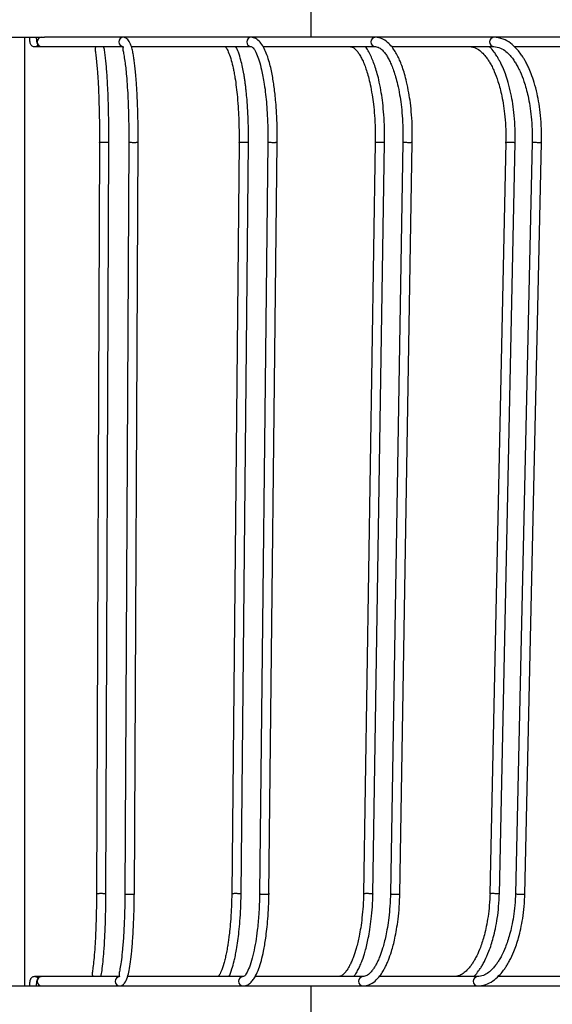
# Model space of a CAD drawing. Header units: millimetres. Extents: x 66 to 110, y 138 to 275.
# Tile 13 of 23: x 97.55 to 103.22, y 147.33 to 157.81. Entities that reach past the tile are written whole.
import ezdxf

# ---------------------------------------------------------------- set-up
doc = ezdxf.new("R2010")
doc.units = ezdxf.units.MM

msp = doc.modelspace()

# ---------------------------------------------------------------- linework, layer by layer
at = {"color": 7, "linetype": 'Continuous', "lineweight": 25}
for p, q in [((100.65335, 157.6227), (100.65335, 158.3727)), ((97.42772, 157.6227), (97.81324, 157.6227)), ((97.60337, 147.5227), (97.60337, 157.6227)), ((98.65574, 157.6227), (97.81324, 157.6227)), ((100.01542, 157.6227), (98.65574, 157.6227)), ((101.33665, 157.6227), (100.01542, 157.6227)), ((102.5994, 157.6227), (101.33665, 157.6227)), ((103.78454, 157.6227), (102.5994, 157.6227)), ((97.70572, 157.52279), (97.70871, 157.5227)), ((97.70871, 157.5227), (97.78404, 157.5227)), ((97.78404, 157.5227), (98.65574, 157.5227)), ((98.73755, 157.5227), (100.01542, 157.5227)), ((100.14151, 157.5227), (101.33665, 157.5227)), ((101.51067, 157.5227), (102.5994, 157.5227)), ((102.81677, 157.5227), (103.78454, 157.5227)), ((98.39825, 156.50318), (98.36767, 148.50318)), ((98.46767, 148.50271), (98.49825, 156.50271)), ((98.71048, 156.50326), (98.6701, 148.50326)), ((98.7701, 148.50264), (98.81048, 156.50264)), ((99.88497, 156.50354), (99.80751, 148.50354)), ((99.9075, 148.50236), (99.98497, 156.50236)), ((100.19128, 156.50361), (100.10421, 148.50361)), ((100.2042, 148.50228), (100.29127, 156.50228)), ((101.33447, 156.50389), (101.21129, 148.50389)), ((101.31128, 148.50201), (101.43445, 156.50201)), ((101.63021, 156.50396), (101.49776, 148.50396)), ((101.59774, 148.50193), (101.73019, 156.50193)), ((102.72476, 156.50423), (102.55775, 148.50423)), ((102.65772, 148.50167), (102.82473, 156.50167)), ((103.00546, 156.50429), (102.82964, 148.50429)), ((102.9296, 148.5016), (103.10542, 156.50161)), ((97.78404, 147.6227), (97.70871, 147.6227)), ((98.61536, 147.6227), (97.78404, 147.6227)), ((99.92834, 147.6227), (98.69873, 147.6227)), ((101.2042, 147.6227), (100.05665, 147.6227)), ((102.42358, 147.6227), (101.3777, 147.6227)), ((103.56801, 147.6227), (102.64173, 147.6227)), ((97.42772, 147.5227), (97.81325, 147.5227)), ((97.81325, 147.5227), (98.61536, 147.5227)), ((98.61536, 147.5227), (99.92834, 147.5227)), ((99.92834, 147.5227), (101.2042, 147.5227)), ((100.65411, 146.7727), (100.65411, 147.5227)), ((101.2042, 147.5227), (102.42358, 147.5227)), ((102.42358, 147.5227), (103.56801, 147.5227))]:
    msp.add_line(p, q, dxfattribs=at)
for centre, radius, start, end in [((97.70868, 157.5725), 0.0498, 270.030107, 319.461634), ((97.78426, 157.5727), 0.05, 90.255571, 269.744429), ((98.65597, 157.5727), 0.05, 90.257898, 268.899302), ((100.01649, 157.5727), 0.05002, 91.22206, 268.101405), ((101.3392, 157.57269), 0.05008, 92.92623, 266.569116), ((102.60415, 157.57269), 0.05024, 95.425252, 264.179015), ((97.70869, 147.57293), 0.04977, 41.007843, 90.475154), ((97.78426, 147.5727), 0.05, 90.255571, 269.744429), ((98.61559, 147.57271), 0.05, 91.13024, 269.742021), ((99.92941, 147.57271), 0.05002, 91.88512, 268.778115), ((101.20675, 147.57272), 0.05008, 93.433622, 267.073685), ((102.42833, 147.57272), 0.05024, 95.830367, 264.574211)]:
    msp.add_arc(centre, radius, start, end, dxfattribs=at)
for points, knots in [([(97.6519, 157.6227), (97.65199, 157.61984), (97.65248, 157.60368), (97.65444, 157.5839), (97.65686, 157.5672), (97.66181, 157.55175), (97.67157, 157.53761), (97.68513, 157.52742), (97.69857, 157.52308), (97.70667, 157.52278), (97.70871, 157.5227)], [0, 0, 0, 0, 0.05654673, 0.31852513, 0.5143417, 0.64349838, 0.74143297, 0.84771435, 0.96164104, 1, 1, 1, 1]), ([(97.7252, 157.61929), (97.72529, 157.61715), (97.72594, 157.60148), (97.72843, 157.58263), (97.73201, 157.56425), (97.73883, 157.54727), (97.75202, 157.53256), (97.76784, 157.52414), (97.77896, 157.52315), (97.78404, 157.5227)], [0, 0, 0, 0, 0.043519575, 0.319080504, 0.508386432, 0.656848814, 0.783503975, 0.901028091, 1, 1, 1, 1]), ([(98.81041, 156.4926), (98.8106, 156.54601), (98.81096, 156.6479), (98.80851, 156.79204), (98.80462, 156.9174), (98.79932, 157.0328), (98.79302, 157.13424), (98.78595, 157.22279), (98.77894, 157.29427), (98.77178, 157.35488), (98.76424, 157.40825), (98.75581, 157.45878), (98.74248, 157.51499), (98.72117, 157.56898), (98.6896, 157.61367), (98.6676, 157.61954), (98.65574, 157.6227)], [0, 0, 0, 0, 0.09520465, 0.18159208, 0.25913061, 0.3278133, 0.40557899, 0.46837875, 0.52526922, 0.57879209, 0.62895208, 0.68329101, 0.74006432, 0.81176804, 0.89853615, 1, 1, 1, 1]), ([(100.29111, 156.49217), (100.29151, 156.55104), (100.29223, 156.65956), (100.28626, 156.8067), (100.27818, 156.92241), (100.26921, 157.01399), (100.25991, 157.09007), (100.24942, 157.16132), (100.23711, 157.23149), (100.22199, 157.30312), (100.20246, 157.37907), (100.1773, 157.45358), (100.14542, 157.52098), (100.10797, 157.57493), (100.06313, 157.6147), (100.03183, 157.61995), (100.01542, 157.6227)], [0, 0, 0, 0, 0.10421395, 0.19207466, 0.2635004, 0.31846766, 0.36850166, 0.41619222, 0.46803142, 0.52404685, 0.58729582, 0.66592811, 0.73560399, 0.81457111, 0.90277764, 1, 1, 1, 1]), ([(101.72995, 156.49177), (101.73057, 156.54558), (101.73177, 156.64829), (101.72371, 156.79372), (101.71089, 156.92042), (101.69335, 157.03734), (101.67245, 157.14042), (101.64889, 157.23068), (101.62548, 157.30379), (101.60156, 157.36584), (101.57625, 157.42102), (101.54807, 157.47225), (101.51174, 157.52476), (101.46489, 157.57372), (101.40446, 157.61411), (101.36042, 157.61969), (101.33665, 157.6227)], [0, 0, 0, 0, 0.09493411, 0.18119571, 0.25868693, 0.32740142, 0.40533034, 0.46833095, 0.52523274, 0.57867661, 0.6286669, 0.68246672, 0.73918201, 0.8110025, 0.89799198, 1, 1, 1, 1]), ([(103.1051, 156.49138), (103.10594, 156.54337), (103.10755, 156.64311), (103.09765, 156.78531), (103.08147, 156.91103), (103.05868, 157.02945), (103.03068, 157.13619), (102.99888, 157.22933), (102.9704, 157.29706), (102.94608, 157.34658), (102.92609, 157.38284), (102.90496, 157.41749), (102.87638, 157.45912), (102.83373, 157.51074), (102.77277, 157.56542), (102.69229, 157.61235), (102.63217, 157.61905), (102.5994, 157.6227)], [0, 0, 0, 0, 0.09134485, 0.17522663, 0.25151203, 0.32019516, 0.39990578, 0.46610921, 0.52224342, 0.5591103, 0.59147567, 0.61960959, 0.6580873, 0.71525899, 0.7912829, 0.88622973, 1, 1, 1, 1]), ([(98.35744, 157.51267), (98.35531, 157.50928), (98.35105, 157.50252), (98.35311, 157.47618), (98.36007, 157.42808), (98.36826, 157.35768), (98.37558, 157.27586), (98.38236, 157.17977), (98.38833, 157.06634), (98.39313, 156.94018), (98.39652, 156.80624), (98.39861, 156.65477), (98.39834, 156.5485), (98.3982, 156.49326)], [0, 0, 0, 0, 0.07067124, 0.14110062, 0.23606078, 0.3296066, 0.40304254, 0.49177293, 0.59580554, 0.68391491, 0.78064216, 0.88599034, 1, 1, 1, 1]), ([(98.4982, 156.49269), (98.49834, 156.54604), (98.49861, 156.64779), (98.49676, 156.79174), (98.49382, 156.91689), (98.48981, 157.03209), (98.48505, 157.13345), (98.47962, 157.22318), (98.474, 157.29826), (98.4679, 157.36525), (98.46098, 157.42549), (98.45427, 157.47711), (98.44665, 157.50866), (98.44326, 157.5227)], [0, 0, 0, 0, 0.12472156, 0.23787729, 0.33943654, 0.42939112, 0.53123402, 0.61375823, 0.69207822, 0.77045079, 0.84890436, 0.93274578, 1, 1, 1, 1]), ([(98.65082, 157.51552), (98.65062, 157.51525), (98.64893, 157.51298), (98.64616, 157.50091), (98.65095, 157.47306), (98.66049, 157.42472), (98.67102, 157.35572), (98.68063, 157.27447), (98.68955, 157.17867), (98.69741, 157.06551), (98.70373, 156.9396), (98.7082, 156.80589), (98.71095, 156.65466), (98.7106, 156.54852), (98.71041, 156.49335)], [0, 0, 0, 0, 0.011617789, 0.099200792, 0.165996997, 0.255461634, 0.345888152, 0.417509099, 0.504060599, 0.605554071, 0.691523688, 0.785911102, 0.888720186, 1, 1, 1, 1]), ([(99.73404, 157.5227), (99.74066, 157.51882), (99.75309, 157.51151), (99.77478, 157.4609), (99.80115, 157.38426), (99.81927, 157.31044), (99.83234, 157.24611), (99.84409, 157.17872), (99.85637, 157.09182), (99.86856, 156.97881), (99.87864, 156.84398), (99.88573, 156.6785), (99.88514, 156.55802), (99.88483, 156.49369)], [0, 0, 0, 0, 0.13910764, 0.2613949, 0.36575159, 0.44826651, 0.49054898, 0.53904543, 0.61416593, 0.68805202, 0.77696822, 0.88092266, 1, 1, 1, 1]), ([(99.98482, 156.49225), (99.98515, 156.5562), (99.98574, 156.67327), (99.97939, 156.83019), (99.97117, 156.95018), (99.96309, 157.03536), (99.95634, 157.09442), (99.95035, 157.14087), (99.94382, 157.18624), (99.93474, 157.24213), (99.92214, 157.30816), (99.90402, 157.38631), (99.88003, 157.45961), (99.86123, 157.50704), (99.851, 157.52253), (99.85089, 157.5227)], [0, 0, 0, 0, 0.152035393, 0.278344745, 0.37880985, 0.453382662, 0.502026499, 0.540202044, 0.584124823, 0.63381401, 0.709063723, 0.798198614, 0.905759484, 0.998937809, 1, 1, 1, 1]), ([(100.01542, 157.5227), (100.02467, 157.5183), (100.04159, 157.51023), (100.06868, 157.45653), (100.09974, 157.37556), (100.12258, 157.29029), (100.14055, 157.20461), (100.15544, 157.11679), (100.16845, 157.01781), (100.17937, 156.9055), (100.18732, 156.78386), (100.1923, 156.6442), (100.19153, 156.54551), (100.19113, 156.49378)], [0, 0, 0, 0, 0.14711909, 0.26917938, 0.36918005, 0.46399371, 0.52538793, 0.58965493, 0.66881532, 0.7384324, 0.81682085, 0.90398382, 1, 1, 1, 1]), ([(101.06497, 157.5227), (101.07689, 157.52072), (101.09916, 157.517), (101.12836, 157.49187), (101.15361, 157.46063), (101.17678, 157.42398), (101.19967, 157.38021), (101.22179, 157.32861), (101.24276, 157.26987), (101.26321, 157.20063), (101.2838, 157.11503), (101.30212, 157.01686), (101.31754, 156.90516), (101.32881, 156.78389), (101.3359, 156.64444), (101.33482, 156.54581), (101.33425, 156.49409)], [0, 0, 0, 0, 0.09319447, 0.17419454, 0.24298372, 0.29935533, 0.35634891, 0.4104009, 0.46664803, 0.52507968, 0.58898611, 0.66802459, 0.73767294, 0.81619904, 0.90360602, 1, 1, 1, 1]), ([(101.43422, 156.49185), (101.4348, 156.5456), (101.43591, 156.64819), (101.42843, 156.79345), (101.41653, 156.91998), (101.40023, 157.03674), (101.38083, 157.13969), (101.35883, 157.23031), (101.3366, 157.30477), (101.31327, 157.3694), (101.28794, 157.42736), (101.26103, 157.47909), (101.23982, 157.50862), (101.22971, 157.5227)], [0, 0, 0, 0, 0.12726606, 0.24289377, 0.3467615, 0.43886137, 0.54330621, 0.62784009, 0.70556446, 0.78041109, 0.85240312, 0.92961244, 1, 1, 1, 1]), ([(101.33665, 157.5227), (101.35091, 157.52041), (101.37738, 157.51616), (101.41176, 157.48774), (101.44038, 157.45353), (101.46514, 157.41565), (101.48846, 157.37286), (101.51078, 157.32361), (101.53233, 157.26707), (101.55385, 157.1992), (101.57582, 157.11424), (101.59548, 157.01626), (101.61204, 156.90472), (101.62414, 156.78362), (101.63175, 156.64434), (101.63059, 156.54584), (101.62998, 156.49418)], [0, 0, 0, 0, 0.09920874, 0.18406113, 0.25452601, 0.31036706, 0.36351772, 0.41391559, 0.46779779, 0.52516559, 0.5889995, 0.66802671, 0.73766863, 0.81619068, 0.9035965, 1, 1, 1, 1]), ([(102.34155, 157.5227), (102.3641, 157.51966), (102.40545, 157.51408), (102.45875, 157.47691), (102.49988, 157.43441), (102.53135, 157.39229), (102.55693, 157.35183), (102.58087, 157.30786), (102.61042, 157.24483), (102.6481, 157.14386), (102.68072, 157.01932), (102.70382, 156.89075), (102.71804, 156.77231), (102.72673, 156.63807), (102.72524, 156.54373), (102.72446, 156.49449)], [0, 0, 0, 0, 0.11238028, 0.206117, 0.28117108, 0.33731729, 0.38331036, 0.42428369, 0.47306941, 0.56142354, 0.6769278, 0.74619457, 0.82310131, 0.90765534, 1, 1, 1, 1]), ([(102.82442, 156.49146), (102.82522, 156.5434), (102.82675, 156.64302), (102.81736, 156.78505), (102.80201, 156.91062), (102.78039, 157.02888), (102.75383, 157.13548), (102.72366, 157.22851), (102.69664, 157.29617), (102.67356, 157.34565), (102.65457, 157.38188), (102.63452, 157.41658), (102.60719, 157.45799), (102.5784, 157.49673), (102.55666, 157.51636), (102.54964, 157.5227)], [0, 0, 0, 0, 0.123022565, 0.23598163, 0.338708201, 0.431195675, 0.53853136, 0.627678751, 0.70326853, 0.752914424, 0.796499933, 0.834388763, 0.886218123, 0.963252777, 1, 1, 1, 1]), ([(102.5994, 157.5227), (102.62347, 157.51965), (102.6676, 157.51404), (102.72466, 157.47662), (102.76856, 157.43382), (102.802, 157.39142), (102.82899, 157.35086), (102.85418, 157.30693), (102.88526, 157.24395), (102.92488, 157.1431), (102.95917, 157.01873), (102.98345, 156.89034), (102.9984, 156.77205), (103.00753, 156.63798), (103.00596, 156.54376), (103.00515, 156.49457)], [0, 0, 0, 0, 0.11247402, 0.20626498, 0.2813355, 0.3374766, 0.38346073, 0.42442475, 0.47319765, 0.56152633, 0.67699658, 0.74624393, 0.82313078, 0.90766548, 1, 1, 1, 1]), ([(98.39853, 156.50318), (98.39885, 156.50347), (98.39955, 156.5041), (98.40741, 156.50492), (98.41966, 156.50556), (98.43526, 156.5059), (98.4523, 156.50591), (98.46888, 156.50559), (98.48315, 156.50497), (98.49365, 156.5041), (98.49741, 156.50338), (98.49803, 156.50299), (98.49809, 156.50295)], [0, 0, 0, 0, 0.098238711, 0.208421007, 0.318600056, 0.428772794, 0.53893999, 0.649104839, 0.759271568, 0.869450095, 0.985929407, 1, 1, 1, 1]), ([(98.49796, 156.50272), (98.49808, 156.50275), (98.49832, 156.50283), (98.49817, 156.50291), (98.49809, 156.50295)], [0, 0, 0, 0, 0.45873731, 1, 1, 1, 1]), ([(98.71094, 156.50325), (98.71076, 156.50319), (98.71045, 156.50309), (98.71067, 156.50299), (98.71076, 156.50295)], [0, 0, 0, 0, 0.59014271, 1, 1, 1, 1]), ([(98.81006, 156.50264), (98.80986, 156.50238), (98.80943, 156.50178), (98.80207, 156.50098), (98.79015, 156.50034), (98.77473, 156.5), (98.75774, 156.49999), (98.74105, 156.50032), (98.72655, 156.50093), (98.7157, 156.5018), (98.71163, 156.50252), (98.71084, 156.50291), (98.71076, 156.50295)], [0, 0, 0, 0, 0.09065028, 0.20175958, 0.31286553, 0.42396527, 0.53505975, 0.64615203, 0.75724607, 0.86835149, 0.98581099, 1, 1, 1, 1]), ([(99.88569, 156.5036), (99.88559, 156.50375), (99.88529, 156.50422), (99.89083, 156.50492), (99.90139, 156.50556), (99.91604, 156.5059), (99.93275, 156.50591), (99.94973, 156.50559), (99.96504, 156.50497), (99.97717, 156.5041), (99.98237, 156.50338), (99.98379, 156.50299), (99.98394, 156.50295)], [0, 0, 0, 0, 0.0532483, 0.16892778, 0.28460385, 0.40027329, 0.51593692, 0.63159808, 0.74726122, 0.86293674, 0.9852274, 1, 1, 1, 1]), ([(99.98418, 156.50237), (99.98444, 156.50252), (99.98477, 156.50271), (99.98409, 156.50291), (99.98394, 156.50295)], [0, 0, 0, 0, 0.78781077, 1, 1, 1, 1]), ([(100.19208, 156.50361), (100.19185, 156.50343), (100.19157, 156.50321), (100.19242, 156.50299), (100.19258, 156.50295)], [0, 0, 0, 0, 0.8116763, 1, 1, 1, 1]), ([(100.29057, 156.50229), (100.29073, 156.50214), (100.29123, 156.50167), (100.28604, 156.50098), (100.27583, 156.50034), (100.26141, 156.5), (100.2448, 156.49999), (100.22777, 156.50032), (100.21227, 156.50093), (100.19983, 156.5018), (100.19433, 156.50252), (100.19275, 156.50291), (100.19258, 156.50295)], [0, 0, 0, 0, 0.05202607, 0.16785469, 0.28367981, 0.39949846, 0.51531163, 0.6311225, 0.7469352, 0.86275978, 0.98520832, 1, 1, 1, 1]), ([(101.33476, 156.50393), (101.33468, 156.50397), (101.33387, 156.50433), (101.33773, 156.50492), (101.34638, 156.50556), (101.35988, 156.5059), (101.37601, 156.50591), (101.39312, 156.50559), (101.40925, 156.50497), (101.42282, 156.5041), (101.42938, 156.50338), (101.43159, 156.50299), (101.43182, 156.50295)], [0, 0, 0, 0, 0.01397609, 0.13445407, 0.2549285, 0.37539603, 0.4958575, 0.6163164, 0.73677736, 0.85725122, 0.98461462, 1, 1, 1, 1]), ([(101.43387, 156.50205), (101.43378, 156.5023), (101.43368, 156.5026), (101.43205, 156.50291), (101.43182, 156.50295)], [0, 0, 0, 0, 0.86278306, 1, 1, 1, 1]), ([(101.63058, 156.50396), (101.6308, 156.50367), (101.63106, 156.50334), (101.63302, 156.50299), (101.63326, 156.50295)], [0, 0, 0, 0, 0.87770854, 1, 1, 1, 1]), ([(101.72998, 156.50194), (101.73005, 156.50191), (101.73096, 156.50156), (101.72739, 156.50098), (101.71914, 156.50034), (101.70591, 156.5), (101.68993, 156.49999), (101.67283, 156.50032), (101.65655, 156.50093), (101.64271, 156.5018), (101.63588, 156.50252), (101.63351, 156.50291), (101.63326, 156.50295)], [0, 0, 0, 0, 0.010073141, 0.131027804, 0.251978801, 0.372923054, 0.493861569, 0.614797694, 0.735735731, 0.856686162, 0.984553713, 1, 1, 1, 1]), ([(102.72528, 156.50424), (102.72544, 156.50447), (102.72583, 156.50498), (102.733, 156.50556), (102.74483, 156.5059), (102.76021, 156.50591), (102.77717, 156.50559), (102.79389, 156.50497), (102.80869, 156.5041), (102.81651, 156.50338), (102.81947, 156.50299), (102.81978, 156.50295)], [0, 0, 0, 0, 0.09574986, 0.22161149, 0.34746591, 0.47331399, 0.5991594, 0.72500695, 0.85086799, 0.98392664, 1, 1, 1, 1]), ([(102.82444, 156.50171), (102.82453, 156.50174), (102.82541, 156.50206), (102.82284, 156.50252), (102.82008, 156.50291), (102.81978, 156.50295)], [0, 0, 0, 0, 0.08831633, 0.90173923, 1, 1, 1, 1]), ([(103.00595, 156.50428), (103.0058, 156.50422), (103.00492, 156.50387), (103.00774, 156.50338), (103.01066, 156.50299), (103.01097, 156.50295)], [0, 0, 0, 0, 0.158332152, 0.90928553, 1, 1, 1, 1]), ([(103.10485, 156.50162), (103.10479, 156.50141), (103.10464, 156.50091), (103.0979, 156.50035), (103.0864, 156.5), (103.07122, 156.49999), (103.05431, 156.50032), (103.03751, 156.50093), (103.02248, 156.5018), (103.01441, 156.50252), (103.01131, 156.50291), (103.01097, 156.50295)], [0, 0, 0, 0, 0.0910078, 0.21752912, 0.34404339, 0.47055166, 0.59705743, 0.72356519, 0.85008593, 0.98384234, 1, 1, 1, 1]), ([(98.36772, 148.51276), (98.36738, 148.46948), (98.36672, 148.38555), (98.36351, 148.23263), (98.35767, 148.0697), (98.34875, 147.9158), (98.33899, 147.79937), (98.32965, 147.71595), (98.32102, 147.65707), (98.32082, 147.63521), (98.32537, 147.63229), (98.32587, 147.63198)], [0, 0, 0, 0, 0.099240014, 0.192424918, 0.360479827, 0.504585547, 0.627340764, 0.744486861, 0.858376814, 0.984541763, 1, 1, 1, 1]), ([(98.46751, 148.50295), (98.46744, 148.50299), (98.46686, 148.50336), (98.46332, 148.50406), (98.45328, 148.50492), (98.4392, 148.50556), (98.4227, 148.50591), (98.40564, 148.50592), (98.3899, 148.50559), (98.37743, 148.50497), (98.36911, 148.50413), (98.36834, 148.50349), (98.36796, 148.50318)], [0, 0, 0, 0, 0.01406225, 0.12424262, 0.23442309, 0.3446004, 0.45477122, 0.5649362, 0.67509866, 0.78526313, 0.89543991, 1, 1, 1, 1]), ([(98.41236, 147.6227), (98.41707, 147.6439), (98.42715, 147.6893), (98.43763, 147.78096), (98.4478, 147.89861), (98.45717, 148.05626), (98.46329, 148.22329), (98.46668, 148.38086), (98.46736, 148.46748), (98.46772, 148.51218)], [0, 0, 0, 0, 0.12068713, 0.25849396, 0.40289433, 0.57245924, 0.77136502, 0.88201818, 1, 1, 1, 1]), ([(98.46751, 148.50295), (98.46759, 148.50291), (98.46773, 148.50283), (98.4675, 148.50275), (98.46739, 148.50272)], [0, 0, 0, 0, 0.54057494, 1, 1, 1, 1]), ([(98.67017, 148.51285), (98.66973, 148.46962), (98.66886, 148.38582), (98.66462, 148.23314), (98.65693, 148.07053), (98.64518, 147.9171), (98.63243, 147.80173), (98.62028, 147.71952), (98.60807, 147.66006), (98.60558, 147.63551), (98.60894, 147.63209), (98.60987, 147.63115)], [0, 0, 0, 0, 0.09679044, 0.18766, 0.35151731, 0.49199361, 0.61140623, 0.72378057, 0.83126713, 0.95376815, 1, 1, 1, 1]), ([(98.61536, 147.5227), (98.62412, 147.52424), (98.64084, 147.52718), (98.67184, 147.55626), (98.6982, 147.61122), (98.7158, 147.68761), (98.73059, 147.77981), (98.74376, 147.89756), (98.75623, 148.05538), (98.76431, 148.22278), (98.76879, 148.38059), (98.7697, 148.46733), (98.77017, 148.51209)], [0, 0, 0, 0, 0.07336946, 0.14015794, 0.25288003, 0.34930693, 0.44988535, 0.55683442, 0.68271433, 0.83034344, 0.91245964, 1, 1, 1, 1]), ([(98.67038, 148.50295), (98.67029, 148.50299), (98.67008, 148.50309), (98.67036, 148.50319), (98.67053, 148.50325)], [0, 0, 0, 0, 0.40928481, 1, 1, 1, 1]), ([(98.67038, 148.50295), (98.67046, 148.50291), (98.67121, 148.50253), (98.67505, 148.50183), (98.68543, 148.50097), (98.69976, 148.50034), (98.71636, 148.49999), (98.7334, 148.49998), (98.74893, 148.50031), (98.76122, 148.50093), (98.76899, 148.5018), (98.7705, 148.50252), (98.76989, 148.50291), (98.76983, 148.50295)], [0, 0, 0, 0, 0.01370597, 0.12109458, 0.2284833, 0.33586885, 0.44324824, 0.55062222, 0.6579939, 0.76536742, 0.87275246, 0.98629403, 1, 1, 1, 1]), ([(99.80764, 148.51319), (99.80636, 148.45567), (99.80402, 148.35076), (99.79503, 148.21446), (99.7855, 148.11254), (99.77661, 148.03822), (99.76834, 147.9795), (99.75914, 147.9226), (99.74852, 147.86625), (99.73604, 147.81001), (99.7176, 147.74039), (99.69387, 147.67407), (99.67303, 147.63059), (99.66203, 147.62532), (99.65657, 147.6227)], [0, 0, 0, 0, 0.11731405, 0.21399924, 0.2901404, 0.34574475, 0.3900164, 0.43603814, 0.49691812, 0.55224597, 0.61560732, 0.74612342, 0.87418991, 1, 1, 1, 1]), ([(99.77581, 147.6227), (99.77584, 147.62275), (99.7902, 147.64239), (99.80772, 147.69943), (99.83073, 147.77561), (99.84639, 147.84625), (99.85976, 147.91643), (99.87271, 148.00031), (99.88508, 148.10182), (99.89562, 148.21776), (99.90428, 148.35641), (99.90647, 148.45804), (99.90763, 148.51175)], [0, 0, 0, 0, 0.00029886, 0.14276152, 0.26586111, 0.33845273, 0.41578906, 0.52036994, 0.61699858, 0.72917695, 0.85687846, 1, 1, 1, 1]), ([(99.90648, 148.50295), (99.90633, 148.50299), (99.90497, 148.50336), (99.90003, 148.50406), (99.88837, 148.50492), (99.87321, 148.50556), (99.85627, 148.50591), (99.8395, 148.50592), (99.82468, 148.50559), (99.81384, 148.50497), (99.80785, 148.50424), (99.80817, 148.50372), (99.80829, 148.50353)], [0, 0, 0, 0, 0.01465299, 0.12946187, 0.24427086, 0.35907656, 0.4738755, 0.58866834, 0.70345856, 0.81825089, 0.93305603, 1, 1, 1, 1]), ([(99.90648, 148.50295), (99.90662, 148.50291), (99.90727, 148.50272), (99.907, 148.50253), (99.9068, 148.50239)], [0, 0, 0, 0, 0.2207176, 1, 1, 1, 1]), ([(100.10436, 148.51328), (100.10346, 148.47231), (100.10176, 148.39471), (100.09409, 148.26017), (100.08163, 148.12491), (100.06238, 147.98801), (100.03949, 147.86909), (100.0105, 147.76128), (99.97806, 147.67966), (99.95171, 147.63197), (99.93621, 147.62582), (99.92834, 147.6227)], [0, 0, 0, 0, 0.08364833, 0.15847831, 0.28179113, 0.37970272, 0.48676069, 0.60586613, 0.73318718, 0.86457607, 1, 1, 1, 1]), ([(99.92834, 147.5227), (99.94203, 147.52447), (99.9681, 147.52782), (100.00554, 147.55365), (100.03661, 147.58839), (100.06745, 147.63836), (100.09528, 147.70347), (100.12316, 147.79289), (100.14818, 147.90048), (100.16736, 148.01282), (100.18211, 148.12912), (100.19262, 148.24027), (100.20103, 148.36943), (100.2032, 148.46275), (100.20435, 148.51167)], [0, 0, 0, 0, 0.08221872, 0.15668165, 0.22317405, 0.28165339, 0.3790798, 0.47123622, 0.56170092, 0.67236889, 0.74103707, 0.81854871, 0.90489427, 1, 1, 1, 1]), ([(100.1055, 148.50295), (100.10534, 148.50299), (100.10449, 148.50321), (100.10472, 148.50343), (100.10491, 148.50361)], [0, 0, 0, 0, 0.18809513, 1, 1, 1, 1]), ([(100.1055, 148.50295), (100.10567, 148.50291), (100.10718, 148.50253), (100.1124, 148.50183), (100.12438, 148.50097), (100.13974, 148.50034), (100.15673, 148.49999), (100.17342, 148.49999), (100.18802, 148.50031), (100.19849, 148.50093), (100.20405, 148.50163), (100.20357, 148.50213), (100.2034, 148.50229)], [0, 0, 0, 0, 0.01478243, 0.13060532, 0.24642833, 0.36224792, 0.47806086, 0.59386796, 0.70967259, 0.82547921, 0.94129824, 1, 1, 1, 1]), ([(101.21151, 148.51359), (101.20997, 148.46653), (101.20703, 148.3768), (101.19573, 148.2528), (101.18164, 148.14626), (101.1619, 148.03486), (101.13668, 147.92932), (101.1088, 147.8433), (101.08605, 147.7867), (101.0665, 147.74537), (101.04642, 147.7098), (101.02576, 147.67894), (101.00239, 147.65116), (100.97474, 147.62806), (100.95334, 147.62458), (100.9418, 147.6227)], [0, 0, 0, 0, 0.096434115, 0.183858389, 0.262387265, 0.332028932, 0.444583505, 0.532099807, 0.585915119, 0.636216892, 0.689266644, 0.745107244, 0.815641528, 0.900619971, 1, 1, 1, 1]), ([(101.10631, 147.6227), (101.1139, 147.63283), (101.13114, 147.65581), (101.15363, 147.69626), (101.17623, 147.74317), (101.20179, 147.80616), (101.23217, 147.89907), (101.25908, 148.01081), (101.28001, 148.12784), (101.2949, 148.23944), (101.30679, 148.36891), (101.30987, 148.46238), (101.31149, 148.51135)], [0, 0, 0, 0, 0.05840046, 0.13259515, 0.20152669, 0.27526077, 0.3950423, 0.54824936, 0.64309332, 0.75003062, 0.86904637, 1, 1, 1, 1]), ([(101.49799, 148.51367), (101.49634, 148.46667), (101.49319, 148.37706), (101.48106, 148.25326), (101.46593, 148.14689), (101.44475, 148.03571), (101.41784, 147.93096), (101.3885, 147.84655), (101.36533, 147.79243), (101.34613, 147.75385), (101.32618, 147.71958), (101.30423, 147.68738), (101.27745, 147.65611), (101.24427, 147.62907), (101.21831, 147.62495), (101.2042, 147.6227)], [0, 0, 0, 0, 0.09645792, 0.1838874, 0.26241391, 0.33204847, 0.44458369, 0.53059073, 0.58122575, 0.62660418, 0.67446537, 0.72958141, 0.80236224, 0.89252206, 1, 1, 1, 1]), ([(101.2042, 147.5227), (101.22776, 147.52566), (101.27105, 147.53107), (101.33273, 147.57158), (101.38075, 147.62199), (101.41479, 147.67237), (101.43744, 147.71275), (101.45662, 147.75173), (101.48124, 147.80905), (101.51267, 147.89868), (101.54151, 148.00996), (101.56406, 148.1272), (101.5801, 148.23898), (101.59291, 148.36865), (101.59623, 148.46224), (101.59796, 148.51127)], [0, 0, 0, 0, 0.11033039, 0.20263373, 0.28939685, 0.35019343, 0.38999045, 0.43113609, 0.47654018, 0.56175388, 0.67275899, 0.74147303, 0.81894331, 0.90515632, 1, 1, 1, 1]), ([(101.30865, 148.50295), (101.30841, 148.50299), (101.30631, 148.50336), (101.30005, 148.50406), (101.28694, 148.50492), (101.27092, 148.50556), (101.25381, 148.50591), (101.23758, 148.50592), (101.22388, 148.50559), (101.21493, 148.50496), (101.21077, 148.50436), (101.21161, 148.50398), (101.21174, 148.50393)], [0, 0, 0, 0, 0.01537075, 0.13580345, 0.25623628, 0.37666564, 0.49708792, 0.6175038, 0.73791693, 0.85833227, 0.97876105, 1, 1, 1, 1]), ([(101.30865, 148.50295), (101.30887, 148.50291), (101.31051, 148.5026), (101.31069, 148.5023), (101.31084, 148.50204)], [0, 0, 0, 0, 0.135998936, 1, 1, 1, 1]), ([(101.50081, 148.50295), (101.50057, 148.50299), (101.49861, 148.50334), (101.49827, 148.50367), (101.49797, 148.50396)], [0, 0, 0, 0, 0.12220135, 1, 1, 1, 1]), ([(101.50081, 148.50295), (101.50106, 148.50291), (101.50331, 148.50253), (101.50985, 148.50183), (101.52322, 148.50097), (101.53939, 148.50034), (101.55651, 148.49999), (101.57259, 148.49999), (101.58603, 148.50031), (101.59458, 148.50094), (101.59844, 148.50152), (101.59749, 148.50189), (101.59737, 148.50194)], [0, 0, 0, 0, 0.01543709, 0.13638936, 0.25734174, 0.37829056, 0.49923243, 0.62016821, 0.74110141, 0.86203667, 0.98298491, 1, 1, 1, 1]), ([(102.55804, 148.51399), (102.55609, 148.46916), (102.55235, 148.3833), (102.53807, 148.26383), (102.52, 148.15968), (102.49397, 148.04786), (102.4601, 147.94087), (102.42304, 147.8551), (102.3947, 147.80188), (102.37201, 147.76489), (102.34809, 147.73106), (102.31897, 147.69602), (102.28119, 147.66071), (102.23257, 147.62985), (102.19502, 147.62523), (102.17454, 147.6227)], [0, 0, 0, 0, 0.09240319, 0.17698253, 0.2538926, 0.323146, 0.43861597, 0.52691702, 0.57566047, 0.61659262, 0.6625731, 0.71871062, 0.7937729, 0.88754918, 1, 1, 1, 1]), ([(102.38336, 147.6227), (102.38741, 147.62617), (102.40622, 147.64226), (102.4314, 147.67568), (102.45897, 147.7152), (102.48137, 147.75216), (102.51177, 147.80877), (102.55201, 147.90069), (102.58888, 148.01561), (102.61708, 148.13505), (102.63658, 148.24597), (102.65192, 148.37275), (102.65592, 148.4636), (102.658, 148.51096)], [0, 0, 0, 0, 0.023607, 0.10968591, 0.16159531, 0.2133532, 0.2741314, 0.39587058, 0.55496685, 0.6504556, 0.75649736, 0.87307648, 1, 1, 1, 1]), ([(102.82995, 148.51407), (102.82789, 148.46929), (102.82396, 148.38354), (102.80895, 148.26424), (102.78996, 148.16023), (102.7626, 148.04857), (102.727, 147.94172), (102.68802, 147.85603), (102.65819, 147.80283), (102.63432, 147.76586), (102.60906, 147.73193), (102.57807, 147.69661), (102.5377, 147.66099), (102.48559, 147.62989), (102.44546, 147.62524), (102.42358, 147.6227)], [0, 0, 0, 0, 0.092393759, 0.176952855, 0.253841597, 0.323074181, 0.438509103, 0.526786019, 0.575518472, 0.616443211, 0.662416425, 0.718549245, 0.793627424, 0.887456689, 1, 1, 1, 1]), ([(102.42358, 147.5227), (102.4537, 147.52577), (102.50896, 147.53141), (102.58674, 147.57281), (102.64777, 147.62396), (102.69128, 147.67439), (102.72014, 147.71432), (102.74375, 147.75118), (102.77575, 147.80786), (102.81817, 147.89983), (102.85703, 148.0149), (102.88676, 148.13449), (102.90732, 148.24556), (102.92349, 148.37251), (102.9277, 148.46347), (102.9299, 148.51087)], [0, 0, 0, 0, 0.11371033, 0.20862712, 0.29757676, 0.359472, 0.39681078, 0.4340448, 0.47776988, 0.56535609, 0.67982413, 0.74852758, 0.8248224, 0.90869577, 1, 1, 1, 1]), ([(102.65277, 148.50295), (102.65245, 148.50299), (102.64964, 148.50336), (102.64214, 148.50406), (102.62779, 148.50492), (102.61115, 148.50556), (102.59415, 148.50591), (102.57863, 148.50592), (102.56655, 148.50559), (102.559, 148.50502), (102.55843, 148.50449), (102.55817, 148.50425)], [0, 0, 0, 0, 0.01605976, 0.14189101, 0.26772239, 0.39355015, 0.5193705, 0.64518418, 0.77099498, 0.89680809, 1, 1, 1, 1]), ([(102.65277, 148.50295), (102.65307, 148.50291), (102.6557, 148.50254), (102.65824, 148.50208), (102.65742, 148.50175), (102.6573, 148.5017)], [0, 0, 0, 0, 0.09765623, 0.86280938, 1, 1, 1, 1]), ([(102.83515, 148.50295), (102.83484, 148.50299), (102.83206, 148.50336), (102.82926, 148.50385), (102.83004, 148.5042), (102.83021, 148.50428)], [0, 0, 0, 0, 0.09061929, 0.80063835, 1, 1, 1, 1]), ([(102.83515, 148.50295), (102.83549, 148.50291), (102.83844, 148.50253), (102.84619, 148.50183), (102.86076, 148.50097), (102.8775, 148.50034), (102.89446, 148.49999), (102.90979, 148.49998), (102.92154, 148.50031), (102.92865, 148.50087), (102.92897, 148.50139), (102.92911, 148.50162)], [0, 0, 0, 0, 0.01614701, 0.14266154, 0.26917621, 0.39568714, 0.52219081, 0.6486881, 0.7751827, 0.90167945, 1, 1, 1, 1]), ([(97.70871, 147.6227), (97.70237, 147.62202), (97.6909, 147.62077), (97.67718, 147.61248), (97.66802, 147.6031), (97.66234, 147.59364), (97.65895, 147.58486), (97.65615, 147.57381), (97.65397, 147.55719), (97.65225, 147.5383), (97.65188, 147.52401), (97.65184, 147.5227)], [0, 0, 0, 0, 0.11818396, 0.21356981, 0.29544099, 0.36896178, 0.43858583, 0.52531055, 0.72318781, 0.97465208, 1, 1, 1, 1]), ([(97.78404, 147.6227), (97.77767, 147.62201), (97.76603, 147.62075), (97.75202, 147.61227), (97.74256, 147.60249), (97.73654, 147.59235), (97.73243, 147.58159), (97.72886, 147.56598), (97.72637, 147.54832), (97.7255, 147.5305), (97.72528, 147.52617)], [0, 0, 0, 0, 0.12391906, 0.2264313, 0.31609383, 0.40019302, 0.4895856, 0.62956817, 0.90981916, 1, 1, 1, 1])]:
    msp.add_open_spline(points, degree=3, knots=knots, dxfattribs=at)

doc.saveas('drawing.dxf')
